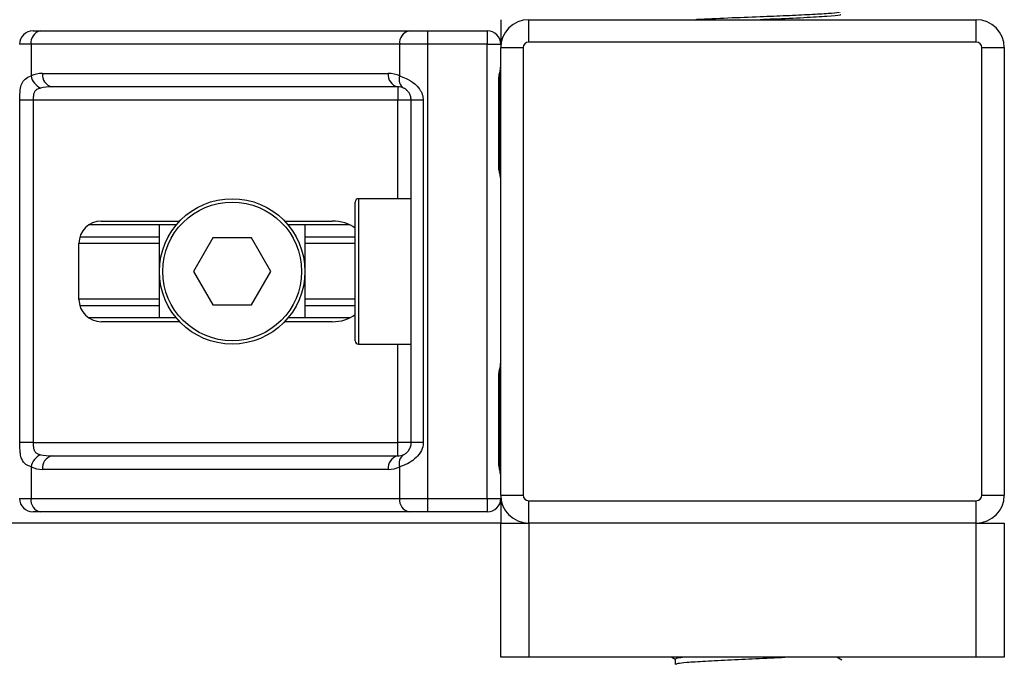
# Model space of a CAD drawing. Header units: millimetres. Extents: x 0 to 420, y 0 to 297.
# Tile 29 of 60: x 183.48 to 187.88, y 198.97 to 201.83. Entities that reach past the tile are written whole.
import ezdxf

# ---------------------------------------------------------------- set-up
doc = ezdxf.new("R2010")
doc.units = ezdxf.units.MM

msp = doc.modelspace()

# ---------------------------------------------------------------- linework, layer by layer
at = {"color": 7, "linetype": 'Continuous', "lineweight": 25}
for p, q in [((185.62652, 201.8307), (185.62652, 201.7207)), ((185.75152, 201.7307), (185.75152, 201.8307)), ((185.75152, 201.8307), (187.75152, 201.8307)), ((187.75152, 201.7307), (187.75152, 201.8307)), ((183.53652, 201.7807), (183.57021, 201.7807)), ((183.57021, 201.7807), (185.21769, 201.7807)), ((185.21769, 201.7807), (185.29901, 201.7807)), ((185.29901, 201.7807), (185.56652, 201.7807)), ((185.29901, 201.7807), (185.29901, 201.7207)), ((185.56652, 201.7807), (185.56652, 201.7207)), ((183.52778, 201.7207), (183.47652, 201.7207)), ((185.17527, 201.7207), (183.52778, 201.7207)), ((183.52778, 201.7207), (183.52778, 201.57925)), ((185.29901, 201.7207), (185.17527, 201.7207)), ((185.17527, 201.57925), (185.17527, 201.7207)), ((185.56652, 201.7207), (185.29901, 201.7207)), ((185.29901, 201.7207), (185.29901, 199.6907)), ((185.56652, 201.7207), (185.62652, 201.7207)), ((185.56652, 199.6907), (185.56652, 201.7207)), ((187.75152, 201.7307), (185.75152, 201.7307)), ((185.62652, 199.7057), (185.62652, 201.7057)), ((185.62652, 201.7057), (185.72652, 201.7057)), ((185.72652, 201.7057), (185.72652, 199.7057)), ((187.77652, 199.7057), (187.77652, 201.7057)), ((187.77652, 201.7057), (187.87652, 201.7057)), ((187.87652, 201.7057), (187.87652, 199.7057)), ((183.57895, 201.5907), (185.1241, 201.5907)), ((185.61733, 201.1807), (185.61733, 201.5557)), ((185.62116, 201.5557), (185.61733, 201.5557)), ((185.62116, 201.1807), (185.62116, 201.5557)), ((185.16652, 201.5307), (183.62138, 201.5307)), ((185.16652, 201.5307), (185.16652, 201.4707)), ((183.47756, 199.9407), (183.47756, 201.4707)), ((183.5372, 201.4707), (183.47756, 201.4707)), ((185.16652, 201.4707), (183.5372, 201.4707)), ((183.5372, 201.4707), (183.5372, 199.9407)), ((185.22652, 201.4707), (185.16652, 201.4707)), ((185.16652, 201.0307), (185.16652, 201.4707)), ((185.28001, 201.4707), (185.22652, 201.4707)), ((185.22652, 199.9407), (185.22652, 201.4707)), ((185.28001, 201.4707), (185.28001, 199.9407)), ((185.62116, 201.1807), (185.61733, 201.1807)), ((184.97652, 200.3957), (184.97652, 201.0157)), ((185.22652, 201.0307), (184.99152, 201.0307)), ((184.99152, 201.0307), (184.99152, 200.3807)), ((183.8416, 200.9307), (184.192, 200.9307)), ((184.66104, 200.9307), (184.87297, 200.9307)), ((184.17639, 200.9132), (183.78509, 200.9132)), ((184.10152, 200.4982), (184.10152, 200.9132)), ((184.95289, 200.9132), (184.67666, 200.9132)), ((184.75152, 200.9132), (184.75152, 200.4982)), ((184.10152, 200.859), (183.74569, 200.859)), ((184.33992, 200.8557), (184.25332, 200.7057)), ((184.51313, 200.8557), (184.33992, 200.8557)), ((184.59973, 200.7057), (184.51313, 200.8557)), ((184.97652, 200.859), (184.75152, 200.859)), ((183.7416, 200.5807), (183.7416, 200.8307)), ((184.10152, 200.8303), (183.7416, 200.8303)), ((184.97652, 200.8303), (184.75152, 200.8303)), ((184.25332, 200.7057), (184.33992, 200.5557)), ((184.51313, 200.5557), (184.59973, 200.7057)), ((184.10152, 200.58111), (183.7416, 200.58111)), ((184.97652, 200.58111), (184.75152, 200.58111)), ((184.10152, 200.5524), (183.74569, 200.5524)), ((184.33992, 200.5557), (184.51313, 200.5557)), ((184.97652, 200.5524), (184.75152, 200.5524)), ((184.17639, 200.4982), (183.78509, 200.4982)), ((184.95289, 200.4982), (184.67666, 200.4982)), ((184.192, 200.4807), (183.8416, 200.4807)), ((184.87297, 200.4807), (184.66104, 200.4807)), ((184.99152, 200.3807), (185.22652, 200.3807)), ((185.16652, 199.9407), (185.16652, 200.3807)), ((185.61733, 199.8557), (185.61733, 200.2307)), ((185.62116, 200.2307), (185.61733, 200.2307)), ((185.62116, 199.8557), (185.62116, 200.2307)), ((183.5372, 199.9407), (183.47756, 199.9407)), ((183.5372, 199.9407), (185.16652, 199.9407)), ((185.22652, 199.9407), (185.16652, 199.9407)), ((185.16652, 199.8807), (185.16652, 199.9407)), ((185.28001, 199.9407), (185.22652, 199.9407)), ((183.62138, 199.8807), (185.16652, 199.8807)), ((183.52778, 199.83216), (183.52778, 199.6907)), ((185.17527, 199.6907), (185.17527, 199.83216)), ((185.62116, 199.8557), (185.61733, 199.8557)), ((185.1241, 199.8207), (183.57895, 199.8207)), ((185.62652, 199.7057), (185.72652, 199.7057)), ((187.77652, 199.7057), (187.87652, 199.7057)), ((183.47652, 199.6907), (183.52778, 199.6907)), ((183.52778, 199.6907), (185.17527, 199.6907)), ((185.17527, 199.6907), (185.29901, 199.6907)), ((185.29901, 199.6907), (185.56652, 199.6907)), ((185.29901, 199.6907), (185.29901, 199.6307)), ((185.56652, 199.6907), (185.62652, 199.6907)), ((185.56652, 199.6907), (185.56652, 199.6307)), ((185.62652, 199.6907), (185.62652, 199.5807)), ((185.75152, 199.6807), (187.75152, 199.6807)), ((185.75152, 199.5807), (185.75152, 199.6807)), ((187.75152, 199.5807), (187.75152, 199.6807)), ((183.57021, 199.6307), (183.53652, 199.6307)), ((185.21769, 199.6307), (183.57021, 199.6307)), ((185.29901, 199.6307), (185.21769, 199.6307)), ((185.56652, 199.6307), (185.29901, 199.6307)), ((185.62652, 199.5807), (119.32652, 199.5807)), ((185.62652, 198.9807), (185.62652, 199.5807)), ((185.62652, 199.5807), (185.75152, 199.5807)), ((187.75152, 199.5807), (185.75152, 199.5807)), ((185.75152, 199.5807), (185.75152, 198.9807)), ((187.75152, 198.9807), (187.75152, 199.5807)), ((187.75152, 199.5807), (187.87652, 199.5807)), ((187.87652, 199.5807), (187.87652, 198.9807)), ((185.75152, 198.9807), (185.62652, 198.9807)), ((187.75152, 198.9807), (185.75152, 198.9807)), ((186.39124, 198.9807), (186.40565, 198.97236)), ((186.40565, 198.97298), (186.40565, 198.9487)), ((187.15054, 198.96793), (187.12847, 198.9807)), ((187.87652, 198.9807), (187.75152, 198.9807))]:
    msp.add_line(p, q, dxfattribs=at)
for radius in [0.325, 0.31]:
    msp.add_circle((184.42652, 200.7057), radius, dxfattribs=at)
for centre, radius, start, end in [((185.75152, 201.7057), 0.125, 90, 180), ((187.75152, 201.7057), 0.125, 0, 90), ((183.53652, 201.7207), 0.06, 90, 180), ((183.58081, 201.7282), 0.05356, 101.42175, 188.04947), ((185.2283, 201.7282), 0.05356, 101.42175, 188.04947), ((185.56652, 201.7207), 0.06, 0, 90), ((185.75152, 201.7057), 0.025, 90, 180), ((187.75152, 201.7057), 0.025, 0, 90), ((183.57895, 201.4707), 0.12, 90, 115.24042), ((183.63198, 201.5832), 0.05356, 171.95053, 258.57825), ((185.17713, 201.5832), 0.05356, 171.95053, 258.57825), ((185.1241, 201.4707), 0.12, 64.75958, 90), ((183.6035, 201.59472), 0.07728, 191.54851, 244.48399), ((185.21823, 201.56283), 0.046, 159.08981, 235.39013), ((185.16652, 201.4707), 0.06, 64.75958, 90), ((184.99152, 201.0157), 0.015, 90, 180), ((183.8416, 200.8307), 0.1, 90, 180), ((183.8416, 200.5807), 0.1, 180, 270), ((184.99152, 200.3957), 0.015, 180, 270), ((183.6035, 199.81669), 0.07728, 115.51601, 168.45149), ((183.63198, 199.8282), 0.05356, 101.42175, 188.04947), ((185.17713, 199.8282), 0.05356, 101.42175, 188.04947), ((185.16652, 199.9407), 0.06, 270, 295.24042), ((185.21823, 199.84857), 0.046, 124.60987, 200.91019), ((183.57895, 199.9407), 0.12, 244.75958, 270), ((185.1241, 199.9407), 0.12, 270, 295.24042), ((185.75152, 199.7057), 0.125, 180, 270), ((185.75152, 199.7057), 0.025, 180, 270), ((187.75152, 199.7057), 0.025, 270, 0), ((187.75152, 199.7057), 0.125, 270, 0), ((183.53652, 199.6907), 0.06, 180, 270), ((183.58081, 199.6832), 0.05356, 171.95053, 258.57825), ((185.2283, 199.6832), 0.05356, 171.95053, 258.57825), ((185.56652, 199.6907), 0.06, 270, 0)]:
    msp.add_arc(centre, radius, start, end, dxfattribs=at)
for centre, major_axis, ratio, start_param, end_param in [((183.62138, 201.4707), (0.12, 0), 0.5, 1.5707963, 2.0113247), ((184.87297, 200.8307), (-0.14142, 0), 0.7071068, 3.890794, 4.712389), ((184.87297, 200.5807), (-0.14142, 0), 0.7071068, 1.5707963, 2.3923913), ((183.62138, 199.9407), (0.12, 0), 0.5, 4.2718606, 4.712389)]:
    msp.add_ellipse(centre, major_axis=major_axis, ratio=ratio, start_param=start_param, end_param=end_param, dxfattribs=at)
for points, knots in [([(187.14502, 201.8668), (187.14486, 201.86528), (187.14452, 201.8621), (187.09221, 201.85797), (187.0122, 201.85298), (186.90605, 201.8478), (186.77792, 201.84288), (186.64035, 201.8376), (186.5379, 201.83301), (186.50159, 201.8309), (186.4982, 201.8307)], [0, 0, 0, 0, 0.120193, 0.2510032, 0.3864383, 0.5236702, 0.6563355, 0.8172924, 0.9829709, 1, 1, 1, 1]), ([(187.14607, 201.85282), (187.14512, 201.85205), (187.14174, 201.84929), (187.08928, 201.84518), (186.98569, 201.83899), (186.87509, 201.83402), (186.80579, 201.83143), (186.78629, 201.8307)], [0, 0, 0, 0, 0.1005128, 0.3591158, 0.6271805, 0.8951268, 1, 1, 1, 1]), ([(185.61733, 201.5557), (185.61755, 201.5613), (185.61809, 201.57532), (185.62161, 201.59147), (185.62529, 201.60703), (185.62602, 201.61385), (185.62652, 201.61856)], [0, 0, 0, 0, 0.22698943, 0.56901237, 0.70203402, 1, 1, 1, 1]), ([(185.6219, 201.55567), (185.62181, 201.56363), (185.62161, 201.58335), (185.6271, 201.6039), (185.62602, 201.61643), (185.62582, 201.61877)], [0, 0, 0, 0, 0.3553058, 0.87926, 1, 1, 1, 1]), ([(183.47756, 201.4707), (183.47757, 201.47428), (183.47764, 201.48902), (183.47831, 201.50475), (183.48068, 201.52609), (183.48534, 201.54658), (183.49975, 201.56781), (183.51815, 201.57532), (183.52778, 201.57925)], [0, 0, 0, 0, 0.0620594, 0.25604, 0.2811965, 0.496867, 0.7368773, 1, 1, 1, 1]), ([(185.17527, 201.57925), (185.18454, 201.57605), (185.20579, 201.56872), (185.23884, 201.54898), (185.26044, 201.52613), (185.27305, 201.50532), (185.27918, 201.48824), (185.27981, 201.4748), (185.28001, 201.4707)], [0, 0, 0, 0, 0.2204024, 0.5050019, 0.6931202, 0.7669429, 0.9288339, 1, 1, 1, 1]), ([(183.57021, 201.52497), (183.56399, 201.52314), (183.5535, 201.52004), (183.54574, 201.51241), (183.54095, 201.5043), (183.53795, 201.49355), (183.53727, 201.48035), (183.53721, 201.47249), (183.5372, 201.4707)], [0, 0, 0, 0, 0.273797, 0.4623029, 0.4991581, 0.7049828, 0.9330438, 1, 1, 1, 1]), ([(185.22652, 201.4707), (185.2259, 201.4773), (185.2248, 201.48905), (185.21862, 201.501), (185.21227, 201.50992), (185.20685, 201.51539), (185.19909, 201.52139), (185.19506, 201.52346), (185.19211, 201.52497)], [0, 0, 0, 0, 0.24595141, 0.43826429, 0.49843058, 0.68293489, 0.7679658, 1, 1, 1, 1]), ([(185.62652, 201.11784), (185.62644, 201.11958), (185.6261, 201.12644), (185.62356, 201.13637), (185.62016, 201.1519), (185.61775, 201.16472), (185.61743, 201.17684), (185.61733, 201.1807)], [0, 0, 0, 0, 0.1172575, 0.461179, 0.5069762, 0.8431627, 1, 1, 1, 1]), ([(185.62603, 201.12443), (185.6259, 201.12698), (185.62522, 201.13997), (185.62115, 201.16134), (185.62125, 201.18049), (185.62129, 201.18768)], [0, 0, 0, 0, 0.1322449, 0.6741763, 1, 1, 1, 1]), ([(185.61733, 200.2307), (185.61755, 200.2363), (185.61809, 200.25032), (185.62161, 200.26647), (185.62529, 200.28203), (185.62602, 200.28885), (185.62652, 200.29356)], [0, 0, 0, 0, 0.22698943, 0.56901237, 0.70203402, 1, 1, 1, 1]), ([(185.6219, 200.23067), (185.62181, 200.23863), (185.62161, 200.25835), (185.6271, 200.2789), (185.62602, 200.29143), (185.62582, 200.29377)], [0, 0, 0, 0, 0.3553058, 0.87926, 1, 1, 1, 1]), ([(183.52778, 199.83216), (183.51961, 199.83536), (183.5009, 199.84268), (183.48621, 199.86242), (183.48065, 199.88528), (183.47836, 199.90609), (183.47765, 199.92316), (183.47758, 199.9366), (183.47756, 199.9407)], [0, 0, 0, 0, 0.2204024, 0.5050019, 0.6931202, 0.7669429, 0.9288339, 1, 1, 1, 1]), ([(183.5372, 199.9407), (183.5373, 199.93411), (183.53746, 199.92235), (183.53985, 199.9104), (183.54385, 199.90148), (183.54852, 199.89601), (183.55769, 199.89002), (183.56492, 199.88795), (183.57021, 199.88643)], [0, 0, 0, 0, 0.2459514, 0.4382643, 0.4984306, 0.6829349, 0.7679658, 1, 1, 1, 1]), ([(185.28001, 199.9407), (185.27986, 199.93713), (185.27925, 199.92238), (185.2733, 199.90665), (185.26044, 199.88532), (185.24156, 199.86482), (185.20788, 199.84359), (185.18646, 199.83609), (185.17527, 199.83216)], [0, 0, 0, 0, 0.0620594, 0.25604, 0.28119649, 0.496867, 0.73687732, 1, 1, 1, 1]), ([(185.19211, 199.88643), (185.19565, 199.88826), (185.20163, 199.89136), (185.20995, 199.899), (185.21654, 199.9071), (185.2229, 199.91786), (185.22626, 199.93106), (185.22647, 199.93892), (185.22652, 199.9407)], [0, 0, 0, 0, 0.273797, 0.4623029, 0.4991581, 0.7049828, 0.9330438, 1, 1, 1, 1]), ([(185.62652, 199.79284), (185.62644, 199.79458), (185.6261, 199.80144), (185.62356, 199.81137), (185.62016, 199.8269), (185.61775, 199.83972), (185.61743, 199.85184), (185.61733, 199.8557)], [0, 0, 0, 0, 0.1172575, 0.461179, 0.5069762, 0.8431627, 1, 1, 1, 1]), ([(185.62603, 199.79943), (185.6259, 199.80198), (185.62522, 199.81497), (185.62115, 199.83634), (185.62125, 199.85549), (185.62129, 199.86268)], [0, 0, 0, 0, 0.1322449, 0.6741763, 1, 1, 1, 1]), ([(186.44647, 198.9807), (186.43558, 198.97964), (186.41035, 198.97717), (186.40808, 198.9745), (186.40679, 198.97298)], [0, 0, 0, 0, 0.4315701, 1, 1, 1, 1]), ([(186.91261, 198.9807), (186.86957, 198.9786), (186.78706, 198.97458), (186.65315, 198.96884), (186.53762, 198.96246), (186.45804, 198.95741), (186.4158, 198.95306), (186.41183, 198.95041), (186.41027, 198.94936)], [0, 0, 0, 0, 0.20134236, 0.38594256, 0.57596416, 0.75907017, 0.9049692, 1, 1, 1, 1])]:
    msp.add_open_spline(points, degree=3, knots=knots, dxfattribs=at)

doc.saveas('drawing.dxf')
